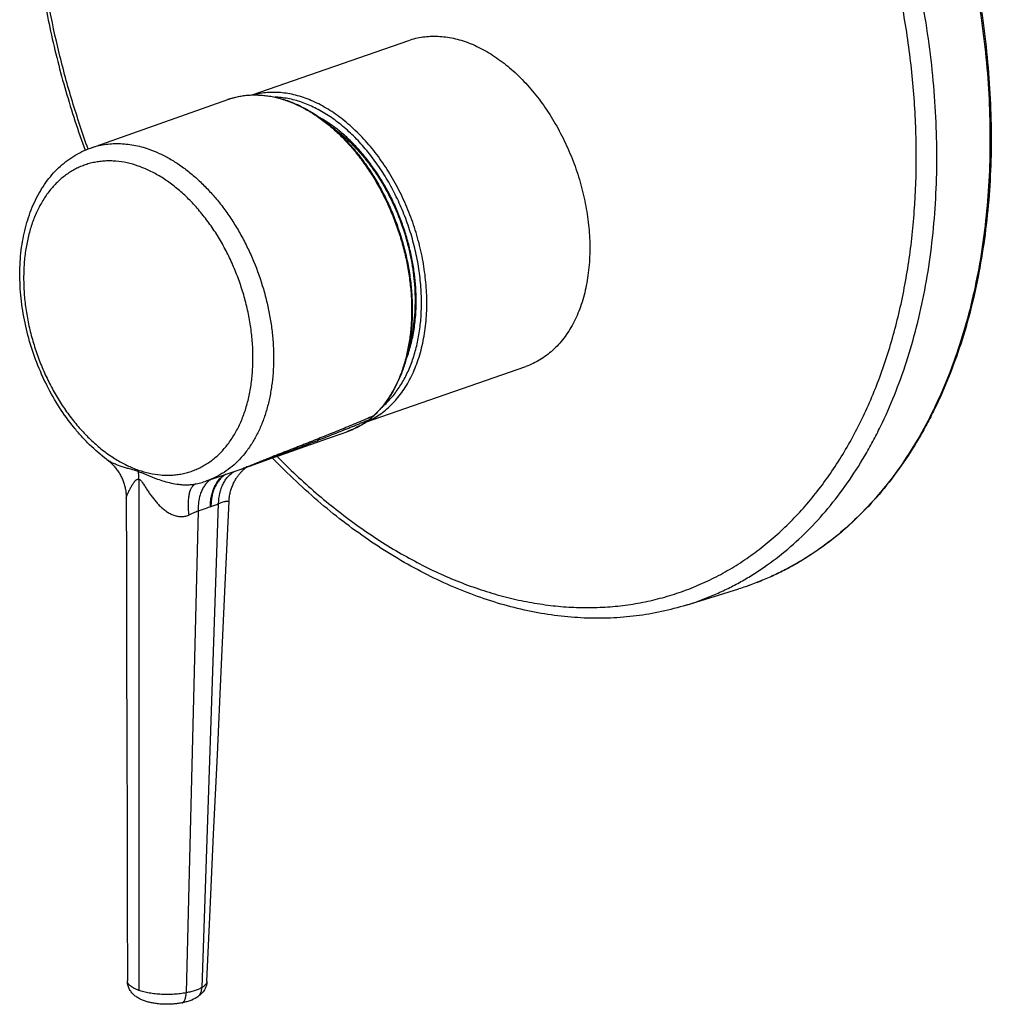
# Model space of a CAD drawing. Header units: millimetres. Extents: x 28 to 382, y -83 to 367.
# Tile 1 of 5: x 28 to 157, y -83 to 48. Entities that reach past the tile are written whole.
import ezdxf

# ---------------------------------------------------------------- set-up
doc = ezdxf.new("R2010")
doc.units = ezdxf.units.MM
doc.header["$LTSCALE"] = 23.1
doc.layers.get('0').update_dxf_attribs({"linetype": 'CONTINUOUS'})

msp = doc.modelspace()

# ---------------------------------------------------------------- linework, layer by layer
at = {"color": 7, "linetype": 'CONTINUOUS'}
for p, q in [((59.02, 38.21), (79.78, 45.45)), ((37.54, 31.15), (55.78, 37.61)), ((74.04, -5.27), (95.35, 2.16)), ((74.57, -4.9), (74.57, -4.9)), ((67.64, -7.9), (69.25, -7.33)), ((62.5, -9.72), (64.27, -9.09)), ((64.27, -9.09), (65.98, -8.49)), ((65.98, -8.49), (67.64, -7.9)), ((39.71, -10.21), (39.71, -10.21)), ((52.95, -13.05), (57.54, -11.48)), ((51.38, -13.47), (51.38, -13.47)), ((116.63, -29.54), (123.59, -27.39)), ((51.67, -81.63), (51.67, -81.63))]:
    msp.add_line(p, q, dxfattribs=at)
at = {"color": 9, "linetype": 'CONTINUOUS'}
for p, q in [((52.35, -80.32), (54.55, -16.06)), ((43.97, -18.28), (43.97, -80.71)), ((51.82, -17.03), (50.24, -81.02))]:
    msp.add_line(p, q, dxfattribs=at)
at = {"color": 7, "linetype": 'CONTINUOUS'}
for points in [[(71.56, -6.52), (71.8, -6.43), (72.02, -6.34), (72.25, -6.25), (72.47, -6.15), (72.69, -6.04), (72.91, -5.94), (73.12, -5.82), (73.33, -5.71), (73.53, -5.59), (73.72, -5.47), (73.91, -5.36), (74.09, -5.24), (74.26, -5.12), (74.42, -5), (74.57, -4.9)], [(74.57, -4.9), (74.67, -4.82), (74.77, -4.73), (74.88, -4.65), (74.98, -4.56), (75.08, -4.47), (75.18, -4.38)], [(69.25, -7.33), (70.81, -6.78), (71.56, -6.52)], [(39.71, -10.21), (39.83, -10.3), (39.95, -10.39), (40.06, -10.49), (40.17, -10.58), (40.27, -10.68), (40.38, -10.78), (40.48, -10.89), (40.58, -10.99), (40.68, -11.1), (40.77, -11.21), (40.87, -11.33), (40.96, -11.44), (41.04, -11.56), (41.13, -11.68), (41.21, -11.8), (41.29, -11.92), (41.37, -12.04), (41.44, -12.17), (41.51, -12.3), (41.58, -12.42), (41.64, -12.56), (41.71, -12.69), (41.77, -12.82), (41.82, -12.96), (41.87, -13.09), (41.92, -13.23), (41.97, -13.37), (42.01, -13.5), (42.06, -13.64), (42.09, -13.78), (42.13, -13.93), (42.16, -14.07), (42.18, -14.21), (42.21, -14.35), (42.23, -14.5), (42.25, -14.64), (42.26, -14.78), (42.27, -14.93), (42.28, -15.07), (42.29, -15.21), (42.29, -15.34)], [(59.74, -10.7), (61.59, -10.04), (62.5, -9.72)], [(55.93, -15.74), (55.94, -15.6), (55.95, -15.45), (55.97, -15.3), (55.99, -15.16), (56.01, -15.01), (56.04, -14.86), (56.07, -14.72), (56.1, -14.57), (56.14, -14.43), (56.18, -14.29), (56.22, -14.15), (56.26, -14.01), (56.31, -13.87), (56.37, -13.74), (56.42, -13.6), (56.48, -13.47), (56.54, -13.34), (56.6, -13.22), (56.66, -13.1), (56.73, -12.98), (56.8, -12.86), (56.87, -12.75), (56.93, -12.64), (57, -12.54), (57.07, -12.45), (57.13, -12.36), (57.2, -12.28), (57.26, -12.19), (57.33, -12.11), (57.39, -12.04), (57.45, -11.97), (57.52, -11.9), (57.58, -11.83), (57.64, -11.77), (57.7, -11.71), (57.76, -11.65), (57.82, -11.59), (57.87, -11.54), (57.93, -11.49), (57.98, -11.45), (58.03, -11.4), (58.08, -11.36), (58.13, -11.33), (58.17, -11.29), (58.22, -11.26), (58.26, -11.22), (58.26, -11.22)], [(57.54, -11.48), (57.67, -11.43), (57.87, -11.36)], [(57.87, -11.36), (58.79, -11.03), (59.74, -10.7)], [(42.29, -15.34), (42.31, -24.06), (42.34, -36.2), (42.37, -47.81), (42.4, -58.88), (42.42, -69.43), (42.43, -79.42)], [(53, -79.5), (53.43, -70), (53.89, -59.95), (54.38, -49.41), (54.88, -38.36), (55.42, -26.81), (55.93, -15.74)]]:
    msp.add_lwpolyline(points, dxfattribs=at)
at = {"color": 9, "linetype": 'CONTINUOUS'}
for centre, radius, start, end in [((59.22, 27.87), 10.32, 108.069, 109.4903), ((70.2, 0.8), 7.16, 307.0745, 307.4678), ((70.03, 1.02), 7.44, 307.5111, 313.1495), ((66.96, 4.31), 11.95, 313.0915, 313.4069), ((47.7, 16.78), 29.92, 288.9622, 289.8645), ((25.58, 62.45), 83.7, 288.2753, 289.4204), ((31.79, 42.39), 62.73, 290.2804, 291.2773)]:
    msp.add_arc(centre, radius, start, end, dxfattribs=at)
at = {"color": 7, "linetype": 'CONTINUOUS'}
msp.add_arc((49.23, -2.22), 11.46, 280.8193, 288.9361, dxfattribs=at)
for points, knots in [([(60.86, 130.46), (59.99, 130.12), (58.26, 129.37), (55.74, 128.06), (53.31, 126.57), (50.98, 124.89), (48.74, 123.03), (46.61, 121.01), (44.58, 118.81), (42.67, 116.45), (40.87, 113.94), (39.2, 111.28), (37.65, 108.48), (36.23, 105.55), (34.93, 102.48), (33.37, 98.2), (31.77, 92.56), (30.42, 85.47), (29.63, 78.06), (29.41, 70.4), (29.77, 62.55), (30.69, 54.6), (32.16, 46.61), (34.18, 38.67), (35.88, 33.45), (36.81, 30.86)], [0, 0, 0, 0, 0.025078, 0.050252, 0.075587, 0.101143, 0.126979, 0.153149, 0.179703, 0.206683, 0.23413, 0.262075, 0.290546, 0.319561, 0.349136, 0.379279, 0.441256, 0.505468, 0.571792, 0.640037, 0.709956, 0.781255, 0.853603, 0.926643, 1, 1, 1, 1]), ([(125.88, 113.15), (127.08, 111.85), (129.46, 109.16), (132.82, 104.91), (136.03, 100.43), (139.05, 95.72), (141.88, 90.82), (144.5, 85.75), (146.9, 80.53), (149.07, 75.18), (150.99, 69.73), (152.67, 64.2), (154.09, 58.63), (155.25, 53.03), (156.14, 47.43), (156.75, 41.86), (157.09, 36.34), (157.15, 30.9), (156.93, 25.56), (156.43, 20.35), (155.66, 15.29), (154.62, 10.4), (153.31, 5.71), (151.73, 1.24), (150.2, -2.31), (148.84, -5.02), (147.43, -7.6), (145.51, -10.66), (142.96, -14.06), (140.2, -17.15), (137.24, -19.91), (134.59, -21.94), (132.4, -23.38), (130.71, -24.37), (128.99, -25.27), (127.22, -26.07), (125.43, -26.79), (124.21, -27.2), (123.59, -27.39)], [0, 0, 0, 0, 0.032891, 0.066408, 0.100486, 0.135052, 0.170027, 0.205327, 0.240864, 0.276549, 0.31229, 0.347995, 0.38357, 0.418927, 0.453976, 0.488634, 0.522819, 0.556459, 0.589485, 0.621838, 0.653467, 0.684332, 0.714407, 0.743674, 0.772135, 0.786069, 0.799808, 0.826715, 0.852911, 0.878461, 0.903449, 0.927975, 0.940104, 0.952161, 0.964163, 0.976125, 0.988065, 1, 1, 1, 1]), ([(79.78, 45.45), (80.09, 45.55), (80.71, 45.74), (81.67, 45.92), (82.66, 46.01), (83.67, 46.01), (84.69, 45.92), (85.73, 45.74), (86.77, 45.47), (87.82, 45.11), (88.86, 44.66), (90.26, 43.93), (91.99, 42.81), (93.96, 41.18), (95.82, 39.26), (97.55, 37.08), (99.11, 34.7), (100.48, 32.13), (101.65, 29.43), (102.58, 26.64), (103.27, 23.8), (103.7, 20.96), (103.82, 19.07), (103.83, 18.13)], [0, 0, 0, 0, 0.023588, 0.047325, 0.071332, 0.095723, 0.120598, 0.146047, 0.172143, 0.198944, 0.22649, 0.254811, 0.313782, 0.375836, 0.440738, 0.508104, 0.577441, 0.648168, 0.719653, 0.791232, 0.862238, 0.932026, 1, 1, 1, 1]), ([(55.78, 37.61), (56.22, 37.76), (57.13, 38.02), (58.55, 38.22), (60.01, 38.23), (61.49, 38.06), (62.99, 37.71), (64.48, 37.18), (65.97, 36.47), (67.43, 35.6), (68.87, 34.57), (70.25, 33.39), (71.59, 32.07), (72.86, 30.62), (74.06, 29.04), (75.17, 27.36), (76.19, 25.59), (77.12, 23.73), (77.93, 21.81), (78.63, 19.84), (79.22, 17.84), (79.68, 15.81), (80.01, 13.79), (80.21, 11.77), (80.28, 9.79), (80.22, 7.85), (80.03, 5.97), (79.71, 4.16), (79.26, 2.44), (78.68, 0.82), (77.98, -0.68), (77.17, -2.06), (76.24, -3.3), (75.54, -4.04), (75.18, -4.38)], [0, 0, 0, 0, 0.024499, 0.049219, 0.074373, 0.100156, 0.126727, 0.154213, 0.182699, 0.212233, 0.242826, 0.274455, 0.30707, 0.340591, 0.37492, 0.409938, 0.445511, 0.481495, 0.517736, 0.554076, 0.590355, 0.626414, 0.662097, 0.697259, 0.731763, 0.765485, 0.798323, 0.830191, 0.861033, 0.890817, 0.919549, 0.947265, 0.974044, 1, 1, 1, 1]), ([(69.7, 33.86), (70.5, 33.28), (71.65, 32.31), (73.06, 30.86), (74.09, 29.65), (75.06, 28.36), (75.98, 26.98), (76.82, 25.53), (77.86, 23.51), (78.95, 20.87), (79.75, 18.13), (80.2, 15.9), (80.53, 13.71), (80.63, 12.05), (80.63, 10.96)], [0, 0, 0, 0, 0.11247, 0.171334, 0.231746, 0.293535, 0.356507, 0.420449, 0.485134, 0.615725, 0.746356, 0.811091, 0.875103, 1, 1, 1, 1]), ([(39.71, -10.21), (38.91, -9.6), (37.75, -8.61), (36.33, -7.13), (34.95, -5.52), (33.36, -3.3), (31.72, -0.42), (30.35, 2.66), (29.29, 5.86), (28.56, 9.14), (28.17, 12.41), (28.13, 15.11), (28.29, 17.2), (28.57, 19.2), (29.02, 21.13), (29.66, 22.96), (30.22, 24.24), (30.86, 25.45), (31.59, 26.57), (32.41, 27.61), (33.29, 28.54), (34.26, 29.37), (35.29, 30.09), (36.39, 30.7), (37.15, 31.01), (37.54, 31.15)], [0, 0, 0, 0, 0.061946, 0.093934, 0.126538, 0.19334, 0.261826, 0.331317, 0.401066, 0.470308, 0.538312, 0.604434, 0.63664, 0.668201, 0.729241, 0.758734, 0.787544, 0.815702, 0.843254, 0.870262, 0.896798, 0.922948, 0.9488, 0.974452, 1, 1, 1, 1]), ([(103.83, 18.13), (103.84, 17.18), (103.78, 15.76), (103.55, 13.91), (103.23, 12.17), (102.77, 10.5), (102.15, 8.94), (101.63, 7.85), (101.04, 6.84), (100.39, 5.9), (99.68, 5.05), (98.91, 4.28), (98.09, 3.6), (97.22, 3.02), (96.31, 2.53), (95.67, 2.27), (95.35, 2.16)], [0, 0, 0, 0, 0.148169, 0.219851, 0.289776, 0.424026, 0.48837, 0.550858, 0.611554, 0.670561, 0.728024, 0.784129, 0.839104, 0.89321, 0.946739, 1, 1, 1, 1]), ([(80.63, 10.96), (80.63, 10.42), (80.6, 9.35), (80.45, 7.78), (80.19, 6.27), (79.96, 5.29), (79.82, 4.82)], [0, 0, 0, 0, 0.260756, 0.51475, 0.761333, 1, 1, 1, 1]), ([(116.63, -29.54), (115.55, -29.88), (113.36, -30.45), (110, -31.03), (106.56, -31.31), (103.08, -31.3), (99.55, -31.01), (96, -30.43), (92.44, -29.56), (88.87, -28.42), (85.31, -27), (81.78, -25.32), (78.28, -23.38), (74.82, -21.18), (71.41, -18.73), (66.92, -15.12), (63.74, -12.12), (61.69, -10.01)], [0, 0, 0, 0, 0.055213, 0.110717, 0.16671, 0.223385, 0.280916, 0.339462, 0.399162, 0.460132, 0.522466, 0.586233, 0.651481, 0.718234, 0.786495, 0.856244, 1, 1, 1, 1]), ([(49.65, -82.37), (49.46, -82.41), (49.08, -82.47), (48.5, -82.53), (47.91, -82.55), (47.32, -82.55), (46.73, -82.52), (46.16, -82.45), (45.6, -82.35), (45.08, -82.23), (44.58, -82.06), (44.12, -81.86), (43.68, -81.61), (43.28, -81.3), (42.99, -80.99), (42.8, -80.7), (42.67, -80.47), (42.57, -80.22), (42.49, -79.96), (42.44, -79.69), (42.43, -79.51), (42.43, -79.42)], [0, 0, 0, 0, 0.064661, 0.131259, 0.199074, 0.267234, 0.334825, 0.401002, 0.4651, 0.526757, 0.586031, 0.643489, 0.700183, 0.757366, 0.815958, 0.845913, 0.87625, 0.906905, 0.937802, 0.968861, 1, 1, 1, 1]), ([(53, -79.49), (53, -79.61), (52.97, -79.83), (52.89, -80.16), (52.76, -80.47), (52.59, -80.76), (52.39, -81.02), (52.17, -81.25), (51.93, -81.45), (51.76, -81.57), (51.67, -81.63)], [0, 0, 0, 0, 0.130053, 0.259415, 0.387565, 0.514019, 0.638415, 0.760641, 0.880955, 1, 1, 1, 1]), ([(49.65, -82.37), (49.67, -82.37), (49.71, -82.36), (49.8, -82.32), (49.9, -82.24), (50, -82.11), (50.08, -81.95), (50.15, -81.75), (50.2, -81.53), (50.23, -81.28), (50.24, -81.11), (50.24, -81.02)], [0, 0, 0, 0, 0.042236, 0.085317, 0.176807, 0.279511, 0.396058, 0.52728, 0.672711, 0.830964, 1, 1, 1, 1]), ([(51.67, -81.63), (51.72, -81.6), (51.82, -81.52), (51.95, -81.39), (52.07, -81.25), (52.2, -81.03), (52.31, -80.72), (52.35, -80.45), (52.35, -80.32)], [0, 0, 0, 0, 0.118873, 0.238467, 0.359451, 0.482406, 0.735449, 1, 1, 1, 1]), ([(51.67, -81.63), (51.38, -81.82), (50.89, -82.04), (50.2, -82.25), (49.83, -82.34), (49.65, -82.37)], [0, 0, 0, 0, 0.483162, 0.736267, 1, 1, 1, 1])]:
    msp.add_open_spline(points, degree=3, knots=knots, dxfattribs=at)
at = {"color": 9, "linetype": 'CONTINUOUS'}
for points, knots in [([(37.22, 31.03), (36.47, 33.12), (35.08, 37.33), (33.33, 43.72), (31.94, 50.16), (30.91, 56.6), (30.26, 63), (29.98, 69.33), (30.07, 75.52), (30.55, 81.56), (31.39, 87.4), (32.61, 93), (34.19, 98.33), (36.12, 103.35), (38.38, 108.04), (40.98, 112.35), (43.42, 115.64), (45.51, 118.05), (47.14, 119.73), (48.84, 121.3), (50.6, 122.76), (52.43, 124.1), (54.31, 125.33), (56.25, 126.43), (58.24, 127.41), (60.28, 128.26), (62.36, 128.99), (64.49, 129.59), (66.66, 130.06), (68.86, 130.41), (71.09, 130.62), (73.35, 130.7), (75.64, 130.66), (77.95, 130.48), (81.07, 130.08), (85.01, 129.23), (88.91, 127.99), (92.02, 126.74), (94.36, 125.68), (96.7, 124.5), (99.83, 122.74), (103.69, 120.25), (108.18, 116.84), (112.55, 113), (115.32, 110.21), (116.68, 108.75)], [0, 0, 0, 0, 0.038499, 0.076888, 0.115029, 0.152788, 0.190038, 0.226659, 0.262541, 0.297589, 0.33172, 0.364871, 0.397, 0.428088, 0.45814, 0.487194, 0.515316, 0.529062, 0.542614, 0.555991, 0.569211, 0.582294, 0.595264, 0.608144, 0.620959, 0.633735, 0.646497, 0.659273, 0.672087, 0.684966, 0.697935, 0.711016, 0.724234, 0.737608, 0.751158, 0.778843, 0.807414, 0.822063, 0.836961, 0.852115, 0.867528, 0.89913, 0.931767, 0.965408, 1, 1, 1, 1]), ([(125.67, 113.16), (126.88, 111.86), (129.25, 109.17), (132.62, 104.92), (135.83, 100.43), (138.86, 95.72), (141.69, 90.81), (144.31, 85.73), (146.71, 80.5), (148.89, 75.15), (150.82, 69.69), (152.5, 64.16), (153.92, 58.58), (155.08, 52.97), (155.97, 47.37), (156.59, 41.79), (156.93, 36.26), (156.99, 30.82), (156.78, 25.47), (156.28, 20.26), (155.51, 15.2), (154.47, 10.31), (153.16, 5.62), (151.59, 1.15), (150.06, -2.39), (148.71, -5.1), (147.3, -7.68), (145.39, -10.73), (142.86, -14.12), (140.11, -17.2), (137.16, -19.95), (134.53, -21.97), (132.34, -23.4), (130.67, -24.39), (128.95, -25.28), (127.2, -26.08), (125.42, -26.79), (124.2, -27.2), (123.59, -27.39)], [0, 0, 0, 0, 0.03292, 0.066475, 0.100595, 0.135209, 0.170236, 0.205591, 0.241186, 0.27693, 0.312731, 0.348495, 0.384131, 0.419545, 0.45465, 0.489361, 0.523595, 0.557278, 0.590341, 0.622724, 0.654374, 0.685252, 0.715326, 0.744581, 0.773015, 0.78693, 0.800647, 0.827497, 0.85362, 0.879081, 0.903965, 0.928374, 0.940441, 0.952433, 0.964368, 0.976263, 0.988134, 1, 1, 1, 1]), ([(116.63, -29.54), (117.24, -29.36), (118.45, -28.95), (120.23, -28.24), (121.98, -27.44), (123.69, -26.55), (125.36, -25.57), (127.54, -24.14), (130.16, -22.13), (133.1, -19.39), (135.84, -16.31), (138.37, -12.93), (140.27, -9.89), (141.68, -7.32), (143.03, -4.62), (144.55, -1.09), (146.12, 3.37), (147.42, 8.04), (148.46, 12.91), (149.23, 17.96), (149.72, 23.16), (149.94, 28.49), (149.87, 33.92), (149.53, 39.43), (148.92, 44.99), (148.03, 50.58), (146.88, 56.17), (145.45, 61.73), (143.78, 67.25), (141.85, 72.69), (139.69, 78.03), (137.29, 83.24), (134.67, 88.3), (131.85, 93.19), (128.84, 97.89), (125.64, 102.36), (122.28, 106.6), (119.91, 109.28), (118.71, 110.58)], [0, 0, 0, 0, 0.011866, 0.023737, 0.035632, 0.047567, 0.059559, 0.071626, 0.096035, 0.120919, 0.14638, 0.172503, 0.199353, 0.21307, 0.226985, 0.255419, 0.284674, 0.314748, 0.345626, 0.377276, 0.409659, 0.442722, 0.476405, 0.510639, 0.54535, 0.580455, 0.615869, 0.651505, 0.687269, 0.72307, 0.758814, 0.794409, 0.829764, 0.864791, 0.899405, 0.933525, 0.96708, 1, 1, 1, 1]), ([(62.3, -9.79), (63.96, -11.48), (66.54, -13.9), (70.14, -16.87), (73.73, -19.57), (77.43, -21.99), (81.21, -24.07), (84.95, -25.88), (88.75, -27.36), (92.57, -28.47), (95.41, -29.11), (98.23, -29.56), (101.02, -29.83), (103.79, -29.9), (106.52, -29.79), (109.21, -29.48), (111.85, -28.99), (114.44, -28.31), (116.97, -27.44), (119.42, -26.39), (121.81, -25.16), (124.12, -23.75), (126.34, -22.16), (128.47, -20.41), (130.51, -18.48), (132.45, -16.4), (134.29, -14.15), (136.01, -11.76), (138.19, -8.33), (140.11, -4.66), (141.77, -0.77), (143.29, 3.35), (144.87, 8.79), (146.21, 15.65), (147.01, 22.82), (147.26, 30.26), (146.97, 37.88), (146.12, 45.62), (144.74, 53.41), (142.83, 61.16), (140.41, 68.82), (137.51, 76.3), (134.15, 83.54), (130.36, 90.47), (126.18, 97.02), (121.65, 103.14), (118.37, 106.94), (116.68, 108.75)], [0, 0, 0, 0, 0.032967, 0.049026, 0.064788, 0.095397, 0.11025, 0.1248, 0.153014, 0.166711, 0.18015, 0.193352, 0.20634, 0.219139, 0.231779, 0.244292, 0.256712, 0.269074, 0.281415, 0.293772, 0.306182, 0.318681, 0.331302, 0.344079, 0.35704, 0.370213, 0.38362, 0.397282, 0.411215, 0.439934, 0.454747, 0.469863, 0.501, 0.533324, 0.566766, 0.601224, 0.636568, 0.672647, 0.709288, 0.746309, 0.783519, 0.82072, 0.857717, 0.894319, 0.930343, 0.965621, 1, 1, 1, 1]), ([(56.02, 37.69), (56.46, 37.83), (57.36, 38.06), (58.76, 38.22), (60.2, 38.2), (61.66, 38.01), (63.13, 37.63), (64.35, 37.17), (65.32, 36.73), (66.3, 36.22), (67.52, 35.47), (68.93, 34.43), (70.31, 33.24), (71.63, 31.91), (72.88, 30.45), (74.06, 28.87), (75.16, 27.19), (76.17, 25.42), (77.08, 23.57), (77.88, 21.65), (78.58, 19.69), (79.15, 17.69), (79.6, 15.68), (79.93, 13.66), (80.13, 11.66), (80.2, 9.68), (80.13, 7.75), (79.94, 5.89), (79.62, 4.09), (79.18, 2.38), (78.61, 0.78), (77.92, -0.71), (77.12, -2.07), (76.21, -3.3), (75.52, -4.03), (75.17, -4.37)], [0, 0, 0, 0, 0.024198, 0.048671, 0.07364, 0.0993, 0.125809, 0.153286, 0.167416, 0.181815, 0.211419, 0.242109, 0.273854, 0.306594, 0.340247, 0.374706, 0.409851, 0.445545, 0.481642, 0.517987, 0.554421, 0.590783, 0.626916, 0.662662, 0.697876, 0.732418, 0.766166, 0.799013, 0.830873, 0.861683, 0.891409, 0.92005, 0.94764, 0.974252, 1, 1, 1, 1]), ([(82.19, 10.59), (82.19, 11.5), (82.1, 13.35), (81.72, 16.13), (81.1, 18.9), (80.23, 21.64), (79.15, 24.29), (77.86, 26.82), (76.39, 29.19), (74.76, 31.35), (72.98, 33.29), (71.1, 34.95), (69.13, 36.33), (67.12, 37.4), (65.39, 38.03), (64.02, 38.35), (63.01, 38.5), (62.02, 38.56), (61.04, 38.54), (60.07, 38.43), (59.44, 38.3), (59.14, 38.21)], [0, 0, 0, 0, 0.067725, 0.137149, 0.207715, 0.278821, 0.349846, 0.420172, 0.489207, 0.556408, 0.621306, 0.683532, 0.742846, 0.799166, 0.8526, 0.878345, 0.903507, 0.928161, 0.952394, 0.976304, 1, 1, 1, 1]), ([(81.48, 10.59), (81.48, 11.39), (81.41, 13.01), (81.11, 15.45), (80.62, 17.89), (79.93, 20.32), (79.07, 22.69), (78.03, 24.98), (76.85, 27.15), (75.51, 29.19), (74.06, 31.07), (72.5, 32.76), (70.85, 34.24), (69.13, 35.5), (67.36, 36.51), (65.57, 37.27), (64.07, 37.68), (62.87, 37.87), (62.28, 37.92), (61.99, 37.93)], [0, 0, 0, 0, 0.065896, 0.133327, 0.201861, 0.271031, 0.340351, 0.409334, 0.477498, 0.54439, 0.609593, 0.672749, 0.733569, 0.791856, 0.847525, 0.900615, 0.951314, 0.975885, 1, 1, 1, 1]), ([(80.78, 10.84), (80.78, 12.04), (80.65, 13.87), (80.27, 16.29), (79.86, 18.12), (79.34, 19.94), (78.72, 21.73), (78, 23.47), (77.18, 25.16), (76.27, 26.77), (75.27, 28.31), (74.21, 29.75), (73.07, 31.08), (71.88, 32.3), (70.25, 33.74), (68.93, 34.66), (68.02, 35.17)], [0, 0, 0, 0, 0.126441, 0.191268, 0.256799, 0.322757, 0.388858, 0.454815, 0.520343, 0.585164, 0.649017, 0.711655, 0.772859, 0.832436, 0.890234, 1, 1, 1, 1]), ([(37.54, 31.15), (37.84, 31.26), (38.44, 31.44), (39.38, 31.63), (40.33, 31.74), (41.3, 31.76), (42.29, 31.7), (43.29, 31.56), (44.3, 31.33), (44.96, 31.12), (45.29, 31.01)], [0, 0, 0, 0, 0.119637, 0.239809, 0.361063, 0.483917, 0.608846, 0.736273, 0.866558, 1, 1, 1, 1]), ([(45.29, 31.01), (45.76, 30.84), (46.69, 30.46), (48.06, 29.76), (49.4, 28.91), (50.72, 27.92), (52, 26.81), (53.23, 25.57), (54.41, 24.22), (55.53, 22.77), (56.57, 21.22), (57.54, 19.59), (58.42, 17.88), (59.48, 15.53), (60.34, 13.08), (61, 10.58), (61.38, 8.7), (61.66, 6.82), (61.82, 4.95), (61.86, 3.12), (61.79, 1.32), (61.61, -0.43), (61.32, -2.1), (60.91, -3.71), (60.4, -5.22), (59.78, -6.64), (59.07, -7.95), (58.25, -9.14), (57.35, -10.2), (56.36, -11.14), (55.29, -11.93), (54.16, -12.58), (53.36, -12.91), (52.95, -13.05)], [0, 0, 0, 0, 0.027478, 0.055938, 0.085406, 0.115878, 0.147327, 0.179701, 0.212926, 0.246914, 0.281562, 0.316752, 0.35236, 0.388254, 0.460322, 0.496245, 0.531901, 0.567157, 0.601886, 0.635972, 0.669309, 0.701805, 0.733386, 0.763996, 0.793603, 0.822202, 0.849813, 0.876491, 0.902321, 0.927424, 0.951949, 0.976075, 1, 1, 1, 1]), ([(43.89, 28.76), (43.4, 28.93), (42.42, 29.21), (41.17, 29.4), (40.19, 29.45), (39.47, 29.44), (38.76, 29.37), (38.06, 29.26), (37.37, 29.1), (36.71, 28.88), (36.05, 28.62), (35.42, 28.31), (34.81, 27.95), (34.22, 27.55), (33.65, 27.1), (32.92, 26.43), (32.08, 25.49), (31.34, 24.42), (30.82, 23.5), (30.32, 22.51), (29.78, 21.19), (29.28, 19.5), (28.92, 17.7), (28.71, 15.82), (28.64, 13.87), (28.71, 11.86), (28.93, 9.83), (29.29, 7.78), (29.8, 5.75), (30.44, 3.74), (31.2, 1.77), (32.09, -0.13), (33.09, -1.94), (34.2, -3.66), (35.4, -5.26), (36.68, -6.72), (38.03, -8.04), (39.43, -9.2), (40.88, -10.19), (42.36, -11), (43.38, -11.43), (43.89, -11.61)], [0, 0, 0, 0, 0.027308, 0.053627, 0.06648, 0.079162, 0.091704, 0.10414, 0.116507, 0.12884, 0.141179, 0.153561, 0.166023, 0.1786, 0.191325, 0.20423, 0.230674, 0.258128, 0.272283, 0.286732, 0.316535, 0.347568, 0.379802, 0.413171, 0.447571, 0.48287, 0.518912, 0.555525, 0.59252, 0.629702, 0.66687, 0.703824, 0.74037, 0.776321, 0.811506, 0.845773, 0.878992, 0.911066, 0.941932, 0.971567, 1, 1, 1, 1]), ([(43.89, -11.61), (44.37, -11.78), (45.35, -12.06), (46.6, -12.25), (47.58, -12.3), (48.3, -12.29), (49.01, -12.22), (49.71, -12.11), (50.4, -11.95), (51.07, -11.73), (51.72, -11.47), (52.35, -11.16), (52.96, -10.8), (53.55, -10.4), (54.12, -9.95), (54.85, -9.28), (55.69, -8.33), (56.43, -7.27), (56.95, -6.35), (57.45, -5.36), (57.99, -4.04), (58.49, -2.35), (58.85, -0.55), (59.06, 1.33), (59.14, 3.29), (59.06, 5.29), (58.84, 7.32), (58.48, 9.37), (57.97, 11.41), (57.33, 13.42), (56.57, 15.38), (55.68, 17.28), (54.68, 19.1), (53.57, 20.81), (52.37, 22.41), (51.09, 23.88), (49.75, 25.2), (48.34, 26.36), (46.89, 27.35), (45.41, 28.16), (44.39, 28.58), (43.89, 28.76)], [0, 0, 0, 0, 0.027308, 0.053627, 0.06648, 0.079162, 0.091704, 0.10414, 0.116507, 0.12884, 0.141179, 0.153561, 0.166023, 0.1786, 0.191325, 0.20423, 0.230674, 0.258128, 0.272283, 0.286732, 0.316535, 0.347568, 0.379802, 0.413171, 0.447571, 0.48287, 0.518912, 0.555525, 0.59252, 0.629702, 0.66687, 0.703824, 0.74037, 0.776321, 0.811506, 0.845773, 0.878992, 0.911066, 0.941932, 0.971567, 1, 1, 1, 1]), ([(74.11, -5.22), (74.42, -5.09), (75.02, -4.8), (75.88, -4.28), (76.7, -3.66), (77.48, -2.97), (78.2, -2.19), (79.11, -1.03), (79.89, 0.27), (80.54, 1.67), (81.13, 3.2), (81.58, 4.82), (81.89, 6.52), (82.13, 8.3), (82.19, 9.67), (82.19, 10.59)], [0, 0, 0, 0, 0.053116, 0.106701, 0.161021, 0.216317, 0.272805, 0.330664, 0.450958, 0.513667, 0.57812, 0.712208, 0.78184, 0.853088, 1, 1, 1, 1]), ([(76.32, -3.16), (76.73, -2.81), (77.52, -2.02), (78.55, -0.66), (79.44, 0.88), (80.18, 2.58), (80.76, 4.42), (81.18, 6.39), (81.43, 8.46), (81.48, 9.87), (81.48, 10.59)], [0, 0, 0, 0, 0.108004, 0.220145, 0.337106, 0.459297, 0.586866, 0.719728, 0.857594, 1, 1, 1, 1]), ([(79.32, 2.74), (79.57, 3.34), (79.99, 4.6), (80.45, 6.58), (80.72, 8.67), (80.78, 10.11), (80.78, 10.84)], [0, 0, 0, 0, 0.234854, 0.480235, 0.735597, 1, 1, 1, 1]), ([(75.12, -4.42), (74.77, -4.57), (74.08, -4.86), (73.03, -5.31), (71.98, -5.74), (70.94, -6.18), (69.89, -6.61), (68.84, -7.03), (67.79, -7.45), (66.92, -7.8), (66.22, -8.08), (65.7, -8.28), (65.17, -8.49), (64.73, -8.66), (64.38, -8.8), (64.17, -8.88), (63.99, -8.95), (63.82, -9.01), (63.51, -9.13), (63.07, -9.3), (62.53, -9.51), (61.98, -9.73), (61.42, -9.96), (60.84, -10.19), (60.25, -10.43), (59.76, -10.63), (59.36, -10.79), (58.96, -10.95), (58.46, -11.14), (58.07, -11.29), (57.87, -11.36)], [0, 0, 0, 0, 0.061132, 0.122099, 0.183029, 0.243974, 0.304881, 0.36572, 0.426491, 0.487187, 0.517509, 0.547815, 0.578093, 0.608313, 0.623425, 0.638554, 0.646105, 0.653622, 0.668676, 0.699081, 0.73008, 0.761859, 0.794526, 0.828053, 0.862292, 0.896946, 0.914328, 0.931678, 0.966169, 1, 1, 1, 1]), ([(57.87, -11.36), (58.07, -11.29), (58.46, -11.15), (59.04, -10.93), (59.63, -10.7), (60.2, -10.48), (60.74, -10.27), (61.27, -10.07), (61.68, -9.92), (62, -9.81), (62.23, -9.73), (62.46, -9.64), (62.69, -9.56), (62.93, -9.48), (63.13, -9.4), (63.3, -9.34), (63.47, -9.28), (63.69, -9.19), (63.96, -9.09), (64.21, -9), (64.47, -8.9), (64.73, -8.8), (64.99, -8.7), (65.25, -8.6), (65.51, -8.51), (65.85, -8.37), (66.45, -8.14), (67.31, -7.81), (68.35, -7.41), (69.38, -7.01), (70.41, -6.6), (71.26, -6.25), (71.95, -5.98), (72.46, -5.77), (72.98, -5.56), (73.49, -5.35), (73.92, -5.17), (74.27, -5.03), (74.44, -4.96), (74.52, -4.92)], [0, 0, 0, 0, 0.034785, 0.070065, 0.105255, 0.139709, 0.172777, 0.203947, 0.233081, 0.24704, 0.260797, 0.274426, 0.288022, 0.301885, 0.316392, 0.324041, 0.331993, 0.348203, 0.363872, 0.379055, 0.394395, 0.410042, 0.425647, 0.441137, 0.45661, 0.472093, 0.503053, 0.565005, 0.62701, 0.689044, 0.751142, 0.813128, 0.844095, 0.875109, 0.906253, 0.937574, 0.968893, 0.984472, 1, 1, 1, 1]), ([(74.52, -4.92), (74.41, -5.01), (74.18, -5.17), (73.82, -5.41), (73.46, -5.63), (72.97, -5.91), (72.47, -6.15), (71.95, -6.37), (71.69, -6.47), (71.56, -6.52)], [0, 0, 0, 0, 0.126872, 0.252996, 0.378498, 0.503471, 0.752207, 0.876206, 1, 1, 1, 1]), ([(74.57, -4.9), (74.56, -4.9), (74.55, -4.91), (74.53, -4.92), (74.52, -4.92)], [0, 0, 0, 0, 0.248653, 1, 1, 1, 1]), ([(75.18, -4.38), (75.17, -4.39), (75.15, -4.4), (75.13, -4.41), (75.12, -4.42)], [0, 0, 0, 0, 0.494579, 1, 1, 1, 1]), ([(43.9, -11.8), (43.8, -11.77), (43.61, -11.7), (43.32, -11.62), (43.03, -11.54), (42.64, -11.43), (42.18, -11.31), (41.63, -11.14), (41.11, -10.95), (40.6, -10.74), (40.14, -10.5), (39.84, -10.31), (39.71, -10.21)], [0, 0, 0, 0, 0.069117, 0.136934, 0.203647, 0.269446, 0.398814, 0.525512, 0.649456, 0.770247, 0.887304, 1, 1, 1, 1]), ([(42.29, -15.34), (42.29, -15.33), (42.29, -15.3), (42.3, -15.26), (42.31, -15.21), (42.33, -15.13), (42.37, -15.02), (42.42, -14.88), (42.49, -14.72), (42.57, -14.56), (42.65, -14.38), (42.75, -14.19), (42.85, -13.99), (42.97, -13.79), (43.09, -13.59), (43.2, -13.42), (43.29, -13.28), (43.36, -13.18), (43.44, -13.08), (43.53, -12.99), (43.6, -12.92), (43.67, -12.87), (43.72, -12.84), (43.78, -12.82), (43.84, -12.81), (43.9, -12.81), (43.95, -12.82), (43.97, -12.83)], [0, 0, 0, 0, 0.012023, 0.026158, 0.042325, 0.060424, 0.101964, 0.149905, 0.203459, 0.261933, 0.324727, 0.391303, 0.461172, 0.533882, 0.608965, 0.685884, 0.724834, 0.763965, 0.803138, 0.842163, 0.880852, 0.900035, 0.919141, 0.938284, 0.957764, 0.978116, 1, 1, 1, 1]), ([(43.9, -11.8), (44.04, -11.85), (44.31, -11.95), (44.72, -12.12), (45.14, -12.3), (45.56, -12.47), (45.99, -12.65), (46.58, -12.86), (47.33, -13.11), (48.27, -13.35), (49.09, -13.49), (49.77, -13.56), (50.3, -13.57), (50.84, -13.55), (51.2, -13.5), (51.38, -13.47)], [0, 0, 0, 0, 0.055908, 0.11312, 0.171294, 0.230161, 0.289593, 0.349555, 0.471246, 0.595954, 0.724786, 0.791187, 0.859133, 0.928737, 1, 1, 1, 1]), ([(43.97, -12.83), (43.97, -12.74), (43.97, -12.57), (43.96, -12.31), (43.93, -12.05), (43.91, -11.89), (43.9, -11.8)], [0, 0, 0, 0, 0.254742, 0.506506, 0.755043, 1, 1, 1, 1]), ([(43.97, -12.83), (43.99, -12.83), (44.02, -12.85), (44.09, -12.89), (44.17, -12.95), (44.26, -13.05), (44.34, -13.15), (44.43, -13.26), (44.53, -13.41), (44.66, -13.6), (44.81, -13.84), (44.96, -14.07), (45.12, -14.31), (45.32, -14.62), (45.59, -15.01), (45.93, -15.45), (46.29, -15.89), (46.67, -16.3), (47.08, -16.68), (47.52, -17.03), (47.91, -17.28), (48.23, -17.45), (48.57, -17.6), (48.92, -17.71), (49.27, -17.78), (49.54, -17.8), (49.81, -17.79), (50.08, -17.75), (50.34, -17.68), (50.5, -17.61), (50.58, -17.57)], [0, 0, 0, 0, 0.006137, 0.012657, 0.026625, 0.041453, 0.056748, 0.072297, 0.087994, 0.11962, 0.151403, 0.183262, 0.215158, 0.247075, 0.310929, 0.374773, 0.438568, 0.502275, 0.565838, 0.629184, 0.692216, 0.723592, 0.754843, 0.816859, 0.847663, 0.878313, 0.908825, 0.939237, 0.969605, 1, 1, 1, 1]), ([(43.97, -12.83), (43.97, -12.87), (43.97, -12.97), (43.97, -13.14), (43.97, -13.26), (43.97, -13.33)], [0, 0, 0, 0, 0.250114, 0.625275, 1, 1, 1, 1]), ([(53.56, -12.84), (53.43, -12.92), (53.16, -13.12), (52.8, -13.5), (52.5, -13.94), (52.25, -14.46), (52.05, -15.03), (51.91, -15.66), (51.83, -16.33), (51.82, -16.79), (51.82, -17.03)], [0, 0, 0, 0, 0.102941, 0.210432, 0.323991, 0.444595, 0.572695, 0.708281, 0.850955, 1, 1, 1, 1]), ([(55.43, -12.2), (55.28, -12.29), (54.98, -12.49), (54.58, -12.88), (54.23, -13.34), (53.94, -13.87), (53.71, -14.46), (53.54, -15.1), (53.43, -15.78), (53.41, -16.25), (53.41, -16.49)], [0, 0, 0, 0, 0.107409, 0.218286, 0.333907, 0.455145, 0.582461, 0.715931, 0.855293, 1, 1, 1, 1]), ([(55.54, -12.16), (55.38, -12.25), (55.08, -12.46), (54.69, -12.84), (54.34, -13.3), (54.05, -13.83), (53.82, -14.42), (53.66, -15.06), (53.55, -15.74), (53.53, -16.2), (53.53, -16.44)], [0, 0, 0, 0, 0.107623, 0.218613, 0.334261, 0.455463, 0.582703, 0.71608, 0.855355, 1, 1, 1, 1]), ([(54.55, -16.06), (54.56, -15.6), (54.64, -14.92), (54.88, -14.06), (55.12, -13.48), (55.42, -12.95), (55.78, -12.49), (56.18, -12.09), (56.48, -11.88), (56.64, -11.78)], [0, 0, 0, 0, 0.278149, 0.410166, 0.537052, 0.658915, 0.776164, 0.88952, 1, 1, 1, 1]), ([(43.97, -13.33), (43.97, -13.74), (43.97, -15.39), (43.97, -17.04), (43.97, -18.28)], [0, 0, 0, 0, 0.250033, 1, 1, 1, 1]), ([(51.51, -13.44), (51.45, -13.46), (51.35, -13.51), (51.21, -13.62), (51.08, -13.75), (50.97, -13.91), (50.86, -14.09), (50.77, -14.3), (50.69, -14.54), (50.62, -14.8), (50.57, -15.08), (50.53, -15.39), (50.5, -15.71), (50.49, -16.18), (50.5, -16.8), (50.55, -17.31), (50.58, -17.57)], [0, 0, 0, 0, 0.037167, 0.075751, 0.116673, 0.160668, 0.208276, 0.259864, 0.315656, 0.375756, 0.440177, 0.508853, 0.581658, 0.658416, 0.822842, 1, 1, 1, 1]), ([(54.55, -16.06), (54.65, -16.01), (54.86, -15.93), (55.14, -15.84), (55.35, -15.78), (55.5, -15.75), (55.59, -15.74), (55.67, -15.73), (55.74, -15.72), (55.8, -15.72), (55.84, -15.72), (55.87, -15.72), (55.89, -15.72), (55.9, -15.72), (55.91, -15.72), (55.92, -15.73), (55.93, -15.73), (55.93, -15.73), (55.93, -15.74), (55.93, -15.74)], [0, 0, 0, 0, 0.241195, 0.448626, 0.621297, 0.694662, 0.759539, 0.816115, 0.864603, 0.905224, 0.9382, 0.951892, 0.963758, 0.973829, 0.982143, 0.988754, 0.993752, 0.997334, 1, 1, 1, 1]), ([(50.58, -17.57), (50.8, -17.47), (51.11, -17.32), (51.52, -17.15), (51.72, -17.06), (51.82, -17.03)], [0, 0, 0, 0, 0.521051, 0.766898, 1, 1, 1, 1]), ([(43.97, -80.71), (43.86, -80.67), (43.63, -80.59), (43.33, -80.44), (43.06, -80.29), (42.84, -80.13), (42.66, -79.96), (42.53, -79.79), (42.46, -79.63), (42.44, -79.51), (42.43, -79.45), (42.43, -79.42)], [0, 0, 0, 0, 0.174852, 0.334799, 0.479305, 0.60834, 0.722573, 0.823656, 0.914565, 0.957654, 1, 1, 1, 1]), ([(53, -79.5), (53, -79.53), (52.99, -79.61), (52.96, -79.71), (52.9, -79.82), (52.83, -79.93), (52.73, -80.03), (52.62, -80.13), (52.49, -80.23), (52.4, -80.29), (52.35, -80.32)], [0, 0, 0, 0, 0.099737, 0.202798, 0.311705, 0.428523, 0.554826, 0.691732, 0.839979, 1, 1, 1, 1]), ([(50.24, -81.02), (49.98, -81.07), (49.45, -81.15), (48.64, -81.23), (47.8, -81.26), (46.96, -81.24), (46.14, -81.18), (45.36, -81.07), (44.74, -80.94), (44.29, -80.82), (44.08, -80.75), (43.97, -80.71)], [0, 0, 0, 0, 0.123412, 0.253188, 0.386416, 0.520064, 0.651081, 0.776512, 0.893613, 0.948281, 1, 1, 1, 1]), ([(52.35, -80.32), (52.28, -80.35), (52.15, -80.43), (51.93, -80.53), (51.69, -80.63), (51.34, -80.75), (50.85, -80.89), (50.45, -80.98), (50.24, -81.02)], [0, 0, 0, 0, 0.099299, 0.206543, 0.321543, 0.444007, 0.709725, 1, 1, 1, 1])]:
    msp.add_open_spline(points, degree=3, knots=knots, dxfattribs=at)
msp.add_open_spline([(53.53, -16.44), (53.49, -16.46), (53.45, -16.47), (53.41, -16.49)], degree=3, dxfattribs=at)

doc.saveas('drawing.dxf')
